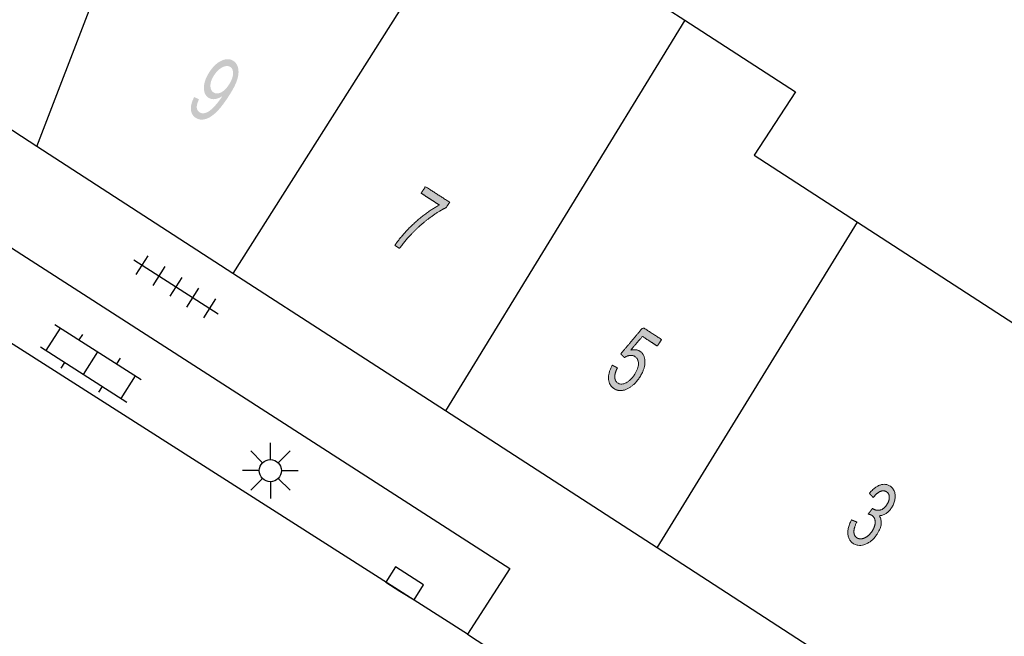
# Model space of a CAD drawing. Header units: metres. Extents: x 134521 to 134907, y 396000 to 396359.
# Tile 3 of 135: x 134546 to 134568, y 396015 to 396028. Entities that reach past the tile are written whole.
import ezdxf

# ---------------------------------------------------------------- set-up
doc = ezdxf.new("R2010")
doc.units = ezdxf.units.M
doc.header["$MEASUREMENT"] = 0

msp = doc.modelspace()

# ---------------------------------------------------------------- hatches: boundary and pattern name
at = {"linetype": 'Continuous', "lineweight": 0, "extrusion": (0, 0, -1)}
h = msp.add_hatch(color=251, dxfattribs=at)
edge = h.paths.add_edge_path()
edge.add_line((-134549.553, 396026.717), (-134549.661, 396026.666))
edge.add_spline(control_points=[(-134549.661, 396026.666), (-134549.606, 396026.553), (-134549.611, 396026.482), (-134549.616, 396026.412), (-134549.671, 396026.376), (-134549.719, 396026.346), (-134549.776, 396026.355), (-134549.833, 396026.365), (-134549.891, 396026.404), (-134549.949, 396026.444), (-134550.024, 396026.527), (-134550.1, 396026.61), (-134550.162, 396026.706), (-134550.169, 396026.717), (-134550.182, 396026.738), (-134550.103, 396026.684), (-134550.02, 396026.672), (-134549.936, 396026.661), (-134549.874, 396026.701), (-134549.77, 396026.769), (-134549.771, 396026.929), (-134549.772, 396027.089), (-134549.892, 396027.274), (-134550.016, 396027.466), (-134550.167, 396027.534), (-134550.317, 396027.602), (-134550.431, 396027.529), (-134550.513, 396027.476), (-134550.538, 396027.366), (-134550.563, 396027.256), (-134550.519, 396027.111), (-134550.475, 396026.965), (-134550.325, 396026.734), (-134550.169, 396026.492), (-134550.042, 396026.372), (-134549.914, 396026.251), (-134549.797, 396026.221), (-134549.68, 396026.191), (-134549.587, 396026.251), (-134549.489, 396026.315), (-134549.479, 396026.437), (-134549.47, 396026.56), (-134549.553, 396026.717)], knot_values=[0, 0, 0, 0.047619, 0.047619, 0.095238, 0.095238, 0.142857, 0.142857, 0.190476, 0.190476, 0.238095, 0.238095, 0.285714, 0.285714, 0.333333, 0.333333, 0.380952, 0.380952, 0.428571, 0.428571, 0.47619, 0.47619, 0.52381, 0.52381, 0.571429, 0.571429, 0.619048, 0.619048, 0.666667, 0.666667, 0.714286, 0.714286, 0.761905, 0.761905, 0.809524, 0.809524, 0.857143, 0.857143, 0.904762, 0.904762, 0.952381, 0.952381, 1, 1, 1], degree=2, periodic=0)
edge = h.paths.add_edge_path(flags=16)
edge.add_spline(control_points=[(-134550.334, 396026.999), (-134550.42, 396027.132), (-134550.424, 396027.241), (-134550.428, 396027.35), (-134550.361, 396027.393), (-134550.292, 396027.437), (-134550.187, 396027.386), (-134550.082, 396027.334), (-134549.995, 396027.2), (-134549.917, 396027.08), (-134549.917, 396026.974), (-134549.916, 396026.867), (-134549.987, 396026.821), (-134550.059, 396026.775), (-134550.154, 396026.821), (-134550.248, 396026.866), (-134550.334, 396026.999)], knot_values=[0, 0, 0, 0.125, 0.125, 0.25, 0.25, 0.375, 0.375, 0.5, 0.5, 0.625, 0.625, 0.75, 0.75, 0.875, 0.875, 1, 1, 1], degree=2, periodic=0)
h = msp.add_hatch(color=251, dxfattribs=at)
edge = h.paths.add_edge_path()
edge.add_line((-134554.646, 396024.559), (-134554.742, 396024.708))
edge.add_line((-134554.742, 396024.708), (-134555.285, 396024.357))
edge.add_line((-134555.285, 396024.357), (-134555.207, 396024.236))
edge.add_spline(control_points=[(-134555.207, 396024.236), (-134555.045, 396024.16), (-134554.829, 396023.999), (-134554.613, 396023.837), (-134554.425, 396023.641), (-134554.292, 396023.503), (-134554.162, 396023.32)], knot_values=[0, 0, 0, 0.333333, 0.333333, 0.666667, 0.666667, 1, 1, 1], degree=2, periodic=0)
edge.add_line((-134554.162, 396023.32), (-134554.055, 396023.389))
edge.add_spline(control_points=[(-134554.055, 396023.389), (-134554.153, 396023.536), (-134554.326, 396023.723), (-134554.5, 396023.909), (-134554.696, 396024.06), (-134554.892, 396024.21), (-134555.057, 396024.294)], knot_values=[0, 0, 0, 0.333333, 0.333333, 0.666667, 0.666667, 1, 1, 1], degree=2, periodic=0)
edge.add_line((-134555.057, 396024.294), (-134554.646, 396024.559))
h = msp.add_hatch(color=251, dxfattribs=at)
edge = h.paths.add_edge_path()
edge.add_line((-134558.934, 396020.699), (-134559.051, 396020.642))
edge.add_spline(control_points=[(-134559.051, 396020.642), (-134558.987, 396020.516), (-134558.992, 396020.428), (-134558.997, 396020.34), (-134559.059, 396020.299), (-134559.134, 396020.251), (-134559.24, 396020.302), (-134559.346, 396020.353), (-134559.436, 396020.493), (-134559.522, 396020.626), (-134559.522, 396020.734), (-134559.522, 396020.843), (-134559.441, 396020.895), (-134559.391, 396020.927), (-134559.329, 396020.919), (-134559.267, 396020.911), (-134559.209, 396020.871)], knot_values=[0, 0, 0, 0.125, 0.125, 0.25, 0.25, 0.375, 0.375, 0.5, 0.5, 0.625, 0.625, 0.75, 0.75, 0.875, 0.875, 1, 1, 1], degree=2, periodic=0)
edge.add_line((-134559.209, 396020.871), (-134559.125, 396020.953))
edge.add_line((-134559.125, 396020.953), (-134559.625, 396021.547))
edge.add_line((-134559.625, 396021.547), (-134560.042, 396021.277))
edge.add_line((-134560.042, 396021.277), (-134559.946, 396021.129))
edge.add_line((-134559.946, 396021.129), (-134559.611, 396021.346))
edge.add_line((-134559.611, 396021.346), (-134559.348, 396021.037))
edge.add_spline(control_points=[(-134559.348, 396021.037), (-134559.474, 396021.067), (-134559.557, 396021.013), (-134559.667, 396020.942), (-134559.669, 396020.779), (-134559.67, 396020.616), (-134559.554, 396020.436), (-134559.444, 396020.265), (-134559.297, 396020.183), (-134559.117, 396020.082), (-134558.977, 396020.173), (-134558.862, 396020.247), (-134558.852, 396020.39), (-134558.842, 396020.533), (-134558.934, 396020.699)], knot_values=[0, 0, 0, 0.142857, 0.142857, 0.285714, 0.285714, 0.428571, 0.428571, 0.571429, 0.571429, 0.714286, 0.714286, 0.857143, 0.857143, 1, 1, 1], degree=2, periodic=0)
h = msp.add_hatch(color=251, dxfattribs=at)
edge = h.paths.add_edge_path()
edge.add_line((-134564.305, 396017.228), (-134564.421, 396017.181))
edge.add_spline(control_points=[(-134564.421, 396017.181), (-134564.353, 396017.038), (-134564.358, 396016.953), (-134564.363, 396016.867), (-134564.425, 396016.827), (-134564.498, 396016.78), (-134564.597, 396016.824), (-134564.696, 396016.867), (-134564.768, 396016.979), (-134564.837, 396017.085), (-134564.835, 396017.184), (-134564.833, 396017.283), (-134564.762, 396017.33), (-134564.733, 396017.349), (-134564.678, 396017.36)], knot_values=[0, 0, 0, 0.142857, 0.142857, 0.285714, 0.285714, 0.428571, 0.428571, 0.571429, 0.571429, 0.714286, 0.714286, 0.857143, 0.857143, 1, 1, 1], degree=2, periodic=0)
edge.add_line((-134564.678, 396017.36), (-134564.777, 396017.488))
edge.add_spline(control_points=[(-134564.777, 396017.488), (-134564.786, 396017.479), (-134564.793, 396017.475), (-134564.858, 396017.433), (-134564.944, 396017.45), (-134565.03, 396017.467), (-134565.1, 396017.575), (-134565.155, 396017.66), (-134565.152, 396017.74), (-134565.15, 396017.821), (-134565.089, 396017.86), (-134565.029, 396017.899), (-134564.952, 396017.868), (-134564.875, 396017.837), (-134564.79, 396017.731)], knot_values=[0, 0, 0, 0.142857, 0.142857, 0.285714, 0.285714, 0.428571, 0.428571, 0.571429, 0.571429, 0.714286, 0.714286, 0.857143, 0.857143, 1, 1, 1], degree=2, periodic=0)
edge.add_line((-134564.79, 396017.731), (-134564.705, 396017.825))
edge.add_spline(control_points=[(-134564.705, 396017.825), (-134564.825, 396017.969), (-134564.947, 396018.011), (-134565.069, 396018.053), (-134565.169, 396017.988), (-134565.238, 396017.944), (-134565.267, 396017.862), (-134565.297, 396017.781), (-134565.278, 396017.684), (-134565.259, 396017.588), (-134565.204, 396017.503), (-134565.151, 396017.421), (-134565.079, 396017.373), (-134565.006, 396017.325), (-134564.923, 396017.323), (-134564.981, 396017.249), (-134564.97, 396017.141), (-134564.958, 396017.033), (-134564.88, 396016.911), (-134564.773, 396016.746), (-134564.619, 396016.684), (-134564.465, 396016.621), (-134564.342, 396016.7), (-134564.231, 396016.772), (-134564.222, 396016.918), (-134564.213, 396017.064), (-134564.305, 396017.228)], knot_values=[0, 0, 0, 0.076923, 0.076923, 0.153846, 0.153846, 0.230769, 0.230769, 0.307692, 0.307692, 0.384615, 0.384615, 0.461538, 0.461538, 0.538462, 0.538462, 0.615385, 0.615385, 0.692308, 0.692308, 0.769231, 0.769231, 0.846154, 0.846154, 0.923077, 0.923077, 1, 1, 1], degree=2, periodic=0)

# ---------------------------------------------------------------- linework, layer by layer
at = {"color": 251}
for p, q in [((134546.024, 396025.609), (134549.723, 396035.237)), ((134546.024, 396025.609), (134538.171, 396030.692)), ((134554.932, 396029.873), (134550.423, 396022.761)), ((134558.119, 396030.025), (134560.567, 396028.441)), ((134560.567, 396028.441), (134555.192, 396019.674)), ((134560.567, 396028.441), (134563.045, 396026.837)), ((134563.045, 396026.837), (134562.121, 396025.41)), ((134540.213, 396026.701), (134556.633, 396016.137)), ((134550.423, 396022.761), (134546.024, 396025.609)), ((134562.121, 396025.41), (134564.439, 396023.909)), ((134555.689, 396014.666), (134539.208, 396025.168)), ((134559.943, 396016.599), (134564.439, 396023.909)), ((134564.439, 396023.909), (134568.1, 396021.54)), ((134548.196, 396023.063), (134550.094, 396021.855)), ((134548.252, 396022.732), (134548.52, 396023.153)), ((134548.631, 396022.49), (134548.9, 396022.912)), ((134549.011, 396022.248), (134549.279, 396022.67)), ((134555.192, 396019.674), (134550.423, 396022.761)), ((134549.39, 396022.006), (134549.659, 396022.428)), ((134549.77, 396021.765), (134550.038, 396022.186)), ((134546.227, 396021.028), (134546.55, 396021.534)), ((134546.423, 396021.615), (134548.363, 396020.379)), ((134546.971, 396021.266), (134547.052, 396021.392)), ((134546.101, 396021.109), (134548.041, 396019.873)), ((134547.071, 396020.491), (134547.393, 396020.997)), ((134547.815, 396020.728), (134547.895, 396020.855)), ((134546.569, 396020.633), (134546.649, 396020.76)), ((134547.914, 396019.954), (134548.237, 396020.46)), ((134547.412, 396020.096), (134547.493, 396020.222)), ((134559.943, 396016.599), (134555.192, 396019.674)), ((134551.262, 396018.585), (134551.262, 396018.96)), ((134551.085, 396018.512), (134550.82, 396018.777)), ((134551.439, 396018.512), (134551.704, 396018.777)), ((134551.012, 396018.335), (134550.637, 396018.335)), ((134551.085, 396018.158), (134550.82, 396017.893)), ((134551.704, 396017.893), (134551.439, 396018.158)), ((134551.512, 396018.335), (134551.887, 396018.335)), ((134551.262, 396018.085), (134551.262, 396017.71)), ((134565.92, 396012.73), (134559.943, 396016.599)), ((134556.633, 396016.137), (134555.689, 396014.666)), ((134555.689, 396014.666), (134560.158, 396011.744))]:
    msp.add_line(p, q, dxfattribs=at)
at = {"color": 251, "flags": 128}
msp.add_lwpolyline([(134554.171, 396015.633), (134554.487, 396015.432), (134554.702, 396015.769), (134554.07, 396016.172), (134553.855, 396015.834), (134554.171, 396015.633)], dxfattribs=at)
at = {"color": 251}
msp.add_circle((134551.262, 396018.335), 0.25, dxfattribs=at)
at = {"color": 251, "linetype": 'Continuous', "lineweight": 0}
for points, knots in [([(134554.646, 396024.559), (134554.694, 396024.634), (134554.742, 396024.708), (134555.014, 396024.532), (134555.285, 396024.357), (134555.246, 396024.297), (134555.207, 396024.236), (134555.045, 396024.16), (134554.829, 396023.999), (134554.613, 396023.837), (134554.425, 396023.641), (134554.292, 396023.503), (134554.162, 396023.32), (134554.108, 396023.355), (134554.055, 396023.389), (134554.153, 396023.536), (134554.326, 396023.723), (134554.5, 396023.909), (134554.696, 396024.06), (134554.892, 396024.21), (134555.057, 396024.294), (134554.851, 396024.426), (134554.646, 396024.559)], [0, 0, 0, 0.066667, 0.066667, 0.133333, 0.133333, 0.2, 0.2, 0.266667, 0.266667, 0.333333, 0.333333, 0.4, 0.4, 0.6, 0.6, 0.666667, 0.666667, 0.733333, 0.733333, 0.8, 0.8, 1, 1, 1]), ([(134558.934, 396020.699), (134558.993, 396020.67), (134559.051, 396020.642), (134558.987, 396020.516), (134558.992, 396020.428), (134558.997, 396020.34), (134559.059, 396020.299), (134559.134, 396020.251), (134559.24, 396020.302), (134559.346, 396020.353), (134559.436, 396020.493), (134559.522, 396020.626), (134559.522, 396020.734), (134559.522, 396020.843), (134559.441, 396020.895), (134559.391, 396020.927), (134559.329, 396020.919), (134559.267, 396020.911), (134559.209, 396020.871), (134559.167, 396020.912), (134559.125, 396020.953), (134559.375, 396021.25), (134559.625, 396021.547), (134559.833, 396021.412), (134560.042, 396021.277), (134559.994, 396021.203), (134559.946, 396021.129), (134559.779, 396021.238), (134559.611, 396021.346), (134559.479, 396021.192), (134559.348, 396021.037), (134559.474, 396021.067), (134559.557, 396021.013), (134559.667, 396020.942), (134559.669, 396020.779), (134559.67, 396020.616), (134559.554, 396020.436), (134559.444, 396020.265), (134559.297, 396020.183), (134559.117, 396020.082), (134558.977, 396020.173), (134558.862, 396020.247), (134558.852, 396020.39), (134558.842, 396020.533), (134558.934, 396020.699)], [0, 0, 0, 0.25, 0.25, 0.28125, 0.28125, 0.3125, 0.3125, 0.34375, 0.34375, 0.375, 0.375, 0.40625, 0.40625, 0.4375, 0.4375, 0.46875, 0.46875, 0.5, 0.5, 0.541667, 0.541667, 0.583333, 0.583333, 0.625, 0.625, 0.666667, 0.666667, 0.708333, 0.708333, 0.75, 0.75, 0.785714, 0.785714, 0.821429, 0.821429, 0.857143, 0.857143, 0.892857, 0.892857, 0.928571, 0.928571, 0.964286, 0.964286, 1, 1, 1]), ([(134564.305, 396017.228), (134564.363, 396017.205), (134564.421, 396017.181), (134564.353, 396017.038), (134564.358, 396016.953), (134564.363, 396016.867), (134564.425, 396016.827), (134564.498, 396016.78), (134564.597, 396016.824), (134564.696, 396016.867), (134564.768, 396016.979), (134564.837, 396017.085), (134564.835, 396017.184), (134564.833, 396017.283), (134564.762, 396017.33), (134564.733, 396017.349), (134564.678, 396017.36), (134564.728, 396017.424), (134564.777, 396017.488), (134564.786, 396017.479), (134564.793, 396017.475), (134564.858, 396017.433), (134564.944, 396017.45), (134565.03, 396017.467), (134565.1, 396017.575), (134565.155, 396017.66), (134565.152, 396017.74), (134565.15, 396017.821), (134565.089, 396017.86), (134565.029, 396017.899), (134564.952, 396017.868), (134564.875, 396017.837), (134564.79, 396017.731), (134564.748, 396017.778), (134564.705, 396017.825), (134564.825, 396017.969), (134564.947, 396018.011), (134565.069, 396018.053), (134565.169, 396017.988), (134565.238, 396017.944), (134565.267, 396017.862), (134565.297, 396017.781), (134565.278, 396017.684), (134565.259, 396017.588), (134565.204, 396017.503), (134565.151, 396017.421), (134565.079, 396017.373), (134565.006, 396017.325), (134564.923, 396017.323), (134564.981, 396017.249), (134564.97, 396017.141), (134564.958, 396017.033), (134564.88, 396016.911), (134564.773, 396016.746), (134564.619, 396016.684), (134564.465, 396016.621), (134564.342, 396016.7), (134564.231, 396016.772), (134564.222, 396016.918), (134564.213, 396017.064), (134564.305, 396017.228)], [0, 0, 0, 0.166667, 0.166667, 0.190476, 0.190476, 0.214286, 0.214286, 0.238095, 0.238095, 0.261905, 0.261905, 0.285714, 0.285714, 0.309524, 0.309524, 0.333333, 0.333333, 0.5, 0.5, 0.52381, 0.52381, 0.547619, 0.547619, 0.571429, 0.571429, 0.595238, 0.595238, 0.619048, 0.619048, 0.642857, 0.642857, 0.666667, 0.666667, 0.833333, 0.833333, 0.846154, 0.846154, 0.858974, 0.858974, 0.871795, 0.871795, 0.884615, 0.884615, 0.897436, 0.897436, 0.910256, 0.910256, 0.923077, 0.923077, 0.935897, 0.935897, 0.948718, 0.948718, 0.961538, 0.961538, 0.974359, 0.974359, 0.987179, 0.987179, 1, 1, 1])]:
    msp.add_open_spline(points, degree=2, knots=knots, dxfattribs=at)

doc.saveas('drawing.dxf')
